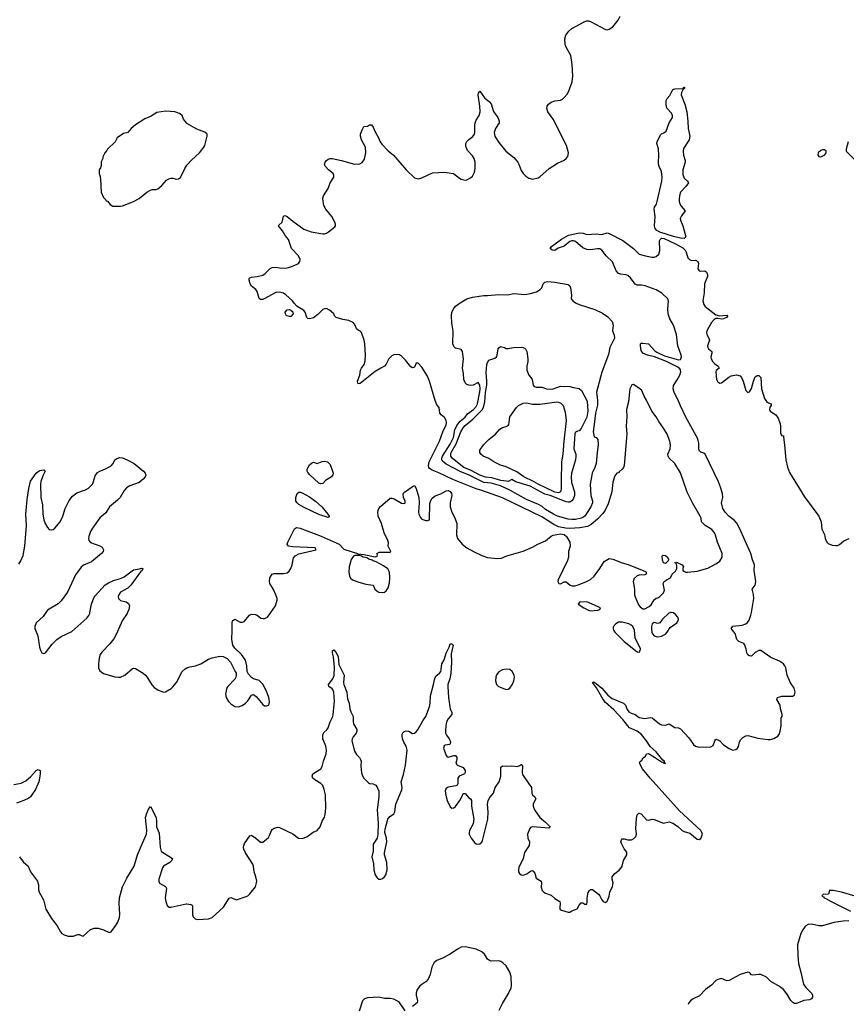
# Model space of a CAD drawing. Header units: inches. Extents: x 1678753 to 1858649, y 384643 to 522370.
# Tile 10 of 91: x 1748214 to 1757042, y 425813 to 436334. Entities that reach past the tile are written whole.
import ezdxf

# ---------------------------------------------------------------- set-up
doc = ezdxf.new("R2010")
doc.units = ezdxf.units.IN
doc.header["$MEASUREMENT"] = 0
for name, color, linetype in [('B7442', 7, 'Continuous'), ('B7443', 7, 'Continuous'), ('B7452', 7, 'Continuous'), ('B7453', 7, 'Continuous')]:
    doc.layers.add(name, color=color, linetype=linetype)

msp = doc.modelspace()

# ---------------------------------------------------------------- linework, layer by layer
at = {"layer": 'B7442', "color": 6}
for points, elevation in [([(1748492, 430000), (1748463, 429957), (1748390, 429890), (1748376, 429850), (1748377, 429830), (1748408, 429750), (1748425, 429630), (1748436, 429596), (1748450, 429570), (1748470, 429560), (1748490, 429567), (1748560, 429660), (1748610, 429710), (1748657, 429742), (1748770, 429797), (1748930, 429940), (1748952, 429968), (1748962, 429990), (1748964, 430000)], 300), ([(1749366, 430000), (1749361, 429990), (1749309, 429911), (1749248, 429772), (1749220, 429720), (1749176, 429664), (1749090, 429576), (1749074, 429550), (1749061, 429510), (1749055, 429450), (1749057, 429410), (1749070, 429375), (1749110, 429349), (1749230, 429313), (1749270, 429307), (1749290, 429310), (1749336, 429330), (1749420, 429400), (1749430, 429404), (1749450, 429400), (1749531, 429351), (1749556, 429330), (1749580, 429300), (1749625, 429225), (1749650, 429199), (1749690, 429174), (1749750, 429150), (1749770, 429153), (1749790, 429162), (1749830, 429187), (1749850, 429205), (1749890, 429252), (1749949, 429370), (1749981, 429399), (1750000, 429407)], 300), ([(1748150, 428161), (1748230, 428175), (1748280, 428200), (1748332, 428248), (1748390, 428310), (1748410, 428321), (1748431, 428311), (1748433, 428273), (1748418, 428190), (1748382, 428110), (1748344, 428050), (1748330, 428030), (1748310, 428016), (1748256, 427990), (1748179, 427961)], 200), ([(1748210, 427390), (1748250, 427334), (1748305, 427290), (1748330, 427230), (1748402, 427130), (1748416, 427090), (1748415, 427035), (1748421, 427010), (1748469, 426929), (1748491, 426830), (1748554, 426730), (1748614, 426650), (1748650, 426588), (1748665, 426570), (1748690, 426554), (1748730, 426543), (1748790, 426542), (1748830, 426560), (1748850, 426558), (1748870, 426547), (1748890, 426542), (1748969, 426611), (1749010, 426627), (1749050, 426626), (1749110, 426609), (1749170, 426582), (1749190, 426588), (1749230, 426640), (1749261, 426690), (1749279, 426741), (1749283, 426777), (1749277, 426890), (1749280, 426950), (1749313, 427067), (1749358, 427162), (1749435, 427290), (1749472, 427410), (1749524, 427536), (1749569, 427630), (1749573, 427673), (1749559, 427810), (1749570, 427854), (1749590, 427900), (1749610, 427928), (1749630, 427895), (1749670, 427807), (1749675, 427770), (1749675, 427710), (1749702, 427642), (1749714, 427494), (1749726, 427450), (1749738, 427438), (1749846, 427370), (1749839, 427350), (1749818, 427330), (1749749, 427290), (1749739, 427270), (1749701, 427150), (1749700, 427130), (1749708, 427108), (1749770, 427073), (1749781, 427050), (1749767, 426950), (1749773, 426913), (1749789, 426869), (1749810, 426850), (1749830, 426851), (1749990, 426888), (1750000, 426887)], 200)]:
    msp.add_lwpolyline(points, dxfattribs=dict(at, elevation=elevation))
at = {"layer": 'B7443', "color": 6}
for points, elevation in [([(1750000, 435226), (1749994, 435230), (1749964, 435270), (1749949, 435309), (1749922, 435330), (1749870, 435350), (1749770, 435357), (1749678, 435342), (1749618, 435302), (1749550, 435273), (1749451, 435209), (1749405, 435170), (1749370, 435129), (1749322, 435118), (1749254, 435070), (1749232, 435030), (1749152, 434950), (1749145, 434935), (1749122, 434910), (1749102, 434870), (1749102, 434850), (1749084, 434816), (1749084, 434776), (1749078, 434750), (1749062, 434730), (1749062, 434690), (1749071, 434670), (1749078, 434630), (1749082, 434490), (1749110, 434434), (1749134, 434410), (1749138, 434398), (1749150, 434394), (1749180, 434360), (1749210, 434342), (1749290, 434341), (1749310, 434346), (1749430, 434391), (1749490, 434422), (1749570, 434490), (1749610, 434512), (1749630, 434518), (1749670, 434518), (1749690, 434526), (1749730, 434562), (1749781, 434619), (1749805, 434635), (1749830, 434642), (1749850, 434641), (1749890, 434629), (1749910, 434632), (1749930, 434647), (1749976, 434744), (1750000, 434779)], 400), ([(1748203, 430517), (1748227, 430550), (1748250, 430610), (1748267, 430710), (1748288, 430930), (1748280, 431050), (1748293, 431207), (1748310, 431324), (1748330, 431404), (1748390, 431489), (1748410, 431507), (1748430, 431517), (1748470, 431523), (1748485, 431510), (1748459, 431461), (1748440, 431400), (1748436, 431370), (1748440, 431230), (1748458, 431150), (1748460, 431050), (1748472, 430990), (1748487, 430950), (1748510, 430909), (1748530, 430888), (1748550, 430882), (1748570, 430886), (1748590, 430900), (1748646, 430970), (1748674, 431030), (1748699, 431110), (1748743, 431197), (1748776, 431244), (1748823, 431277), (1748918, 431310), (1748950, 431327), (1748990, 431371), (1749000, 431390), (1749021, 431459), (1749045, 431495), (1749069, 431511), (1749130, 431535), (1749192, 431568), (1749211, 431590), (1749230, 431630), (1749250, 431645), (1749284, 431656), (1749310, 431652), (1749370, 431626), (1749435, 431590), (1749537, 431510), (1749555, 431490), (1749562, 431470), (1749555, 431450), (1749534, 431426), (1749490, 431388), (1749390, 431354), (1749354, 431330), (1749330, 431303), (1749287, 431230), (1749259, 431201), (1749173, 431130), (1749135, 431065), (1749070, 431011), (1748990, 430902), (1748970, 430864), (1748951, 430811), (1748948, 430790), (1748951, 430770), (1748970, 430748), (1749071, 430711), (1749096, 430696), (1749109, 430670), (1749105, 430650), (1749088, 430630), (1748979, 430541), (1748896, 430504), (1748870, 430485), (1748810, 430401), (1748723, 430217), (1748657, 430123), (1748626, 430094), (1748510, 430025), (1748492, 430000)], 300), ([(1748964, 430000), (1748980, 430090), (1749004, 430156), (1749021, 430179), (1749126, 430294), (1749162, 430318), (1749217, 430343), (1749290, 430364), (1749330, 430381), (1749430, 430455), (1749494, 430466), (1749515, 430475), (1749530, 430470), (1749521, 430450), (1749505, 430435), (1749401, 430290), (1749370, 430260), (1749290, 430217), (1749272, 430190), (1749267, 430170), (1749269, 430150), (1749278, 430138), (1749290, 430129), (1749350, 430115), (1749376, 430096), (1749385, 430070), (1749380, 430030), (1749366, 430000)], 300)]:
    msp.add_lwpolyline(points, dxfattribs=dict(at, elevation=elevation))
at = {"layer": 'B7452', "color": 6}
for points, elevation in [([(1750000, 426887), (1750041, 426881), (1750054, 426874), (1750061, 426861), (1750061, 426770), (1750068, 426748), (1750086, 426726), (1750118, 426718), (1750230, 426726), (1750270, 426742), (1750390, 426850), (1750450, 426947), (1750470, 426956), (1750530, 426931), (1750634, 426966), (1750650, 426974), (1750670, 426994), (1750731, 427069), (1750744, 427110), (1750745, 427130), (1750736, 427176), (1750717, 427230), (1750711, 427290), (1750702, 427310), (1750627, 427430), (1750607, 427470), (1750604, 427490), (1750606, 427510), (1750616, 427530), (1750670, 427614), (1750690, 427621), (1750737, 427590), (1750787, 427547), (1750810, 427545), (1750870, 427595), (1750883, 427617), (1750902, 427670), (1750910, 427680), (1750930, 427694), (1750970, 427706), (1750990, 427703), (1751130, 427636), (1751190, 427590), (1751230, 427585), (1751279, 427601), (1751349, 427651), (1751390, 427672), (1751410, 427690), (1751423, 427710), (1751446, 427770), (1751470, 427812), (1751478, 427842), (1751483, 427910), (1751479, 428050), (1751467, 428110), (1751451, 428150), (1751430, 428172), (1751367, 428210), (1751346, 428230), (1751337, 428250), (1751345, 428275), (1751419, 428321), (1751430, 428330), (1751445, 428355), (1751457, 428410), (1751488, 428490), (1751492, 428530), (1751485, 428570), (1751452, 428650), (1751453, 428690), (1751463, 428717), (1751494, 428746), (1751510, 428768), (1751528, 428832), (1751558, 428890), (1751563, 428910), (1751576, 429050), (1751568, 429150), (1751561, 429170), (1751550, 429184), (1751514, 429210), (1751511, 429230), (1751559, 429290), (1751572, 429328), (1751575, 429415), (1751565, 429525), (1751553, 429570), (1751556, 429590), (1751570, 429599), (1751590, 429577), (1751615, 429530), (1751624, 429444), (1751678, 429330), (1751673, 429253), (1751676, 429230), (1751706, 429150), (1751716, 429076), (1751734, 429030), (1751739, 428970), (1751750, 428938), (1751775, 428890), (1751776, 428830), (1751780, 428810), (1751815, 428750), (1751816, 428730), (1751806, 428710), (1751774, 428670), (1751765, 428650), (1751762, 428630), (1751790, 428517), (1751810, 428483), (1751842, 428450), (1751854, 428430), (1751860, 428410), (1751857, 428363), (1751866, 428286), (1751875, 428255), (1751889, 428230), (1751938, 428178), (1751950, 428171), (1751990, 428170), (1752016, 428156), (1752033, 428133), (1752049, 428090), (1752051, 428031), (1752032, 427892), (1752042, 427750), (1752040, 427630), (1752030, 427590), (1751990, 427525), (1751988, 427450), (1751974, 427390), (1751994, 427314), (1751996, 427250), (1752010, 427195), (1752030, 427164), (1752050, 427152), (1752070, 427151), (1752090, 427158), (1752110, 427176), (1752123, 427197), (1752140, 427250), (1752134, 427330), (1752111, 427411), (1752109, 427430), (1752134, 427550), (1752130, 427590), (1752114, 427650), (1752116, 427684), (1752147, 427793), (1752164, 427816), (1752211, 427849), (1752220, 427870), (1752230, 427950), (1752295, 428105), (1752297, 428130), (1752289, 428190), (1752314, 428270), (1752334, 428370), (1752351, 428530), (1752340, 428570), (1752315, 428615), (1752301, 428650), (1752297, 428683), (1752300, 428700), (1752306, 428714), (1752317, 428723), (1752330, 428732), (1752350, 428737), (1752370, 428731), (1752410, 428708), (1752431, 428710), (1752450, 428724), (1752470, 428753), (1752518, 428842), (1752553, 428890), (1752592, 428990), (1752599, 429030), (1752603, 429110), (1752635, 429230), (1752646, 429294), (1752660, 429320), (1752698, 429350), (1752711, 429369), (1752717, 429390), (1752722, 429450), (1752746, 429494), (1752770, 429565), (1752802, 429630), (1752810, 429664), (1752830, 429664), (1752844, 429650), (1752822, 429558), (1752825, 429470), (1752817, 429350), (1752809, 429290), (1752785, 429230), (1752785, 429210), (1752793, 429090), (1752807, 428990), (1752811, 428970), (1752829, 428930), (1752829, 428911), (1752790, 428863), (1752773, 428830), (1752765, 428790), (1752762, 428730), (1752763, 428710), (1752771, 428690), (1752801, 428650), (1752811, 428630), (1752814, 428610), (1752808, 428590), (1752759, 428581), (1752746, 428574), (1752741, 428550), (1752770, 428471), (1752779, 428459), (1752790, 428455), (1752850, 428470), (1752870, 428470), (1752884, 428450), (1752884, 428430), (1752873, 428390), (1752878, 428378), (1752888, 428368), (1752950, 428345), (1752970, 428310), (1752973, 428290), (1752964, 428276), (1752909, 428250), (1752895, 428230), (1752894, 428170), (1752885, 428155), (1752872, 428148), (1752790, 428132), (1752770, 428120), (1752763, 428110), (1752758, 428090), (1752767, 428030), (1752779, 427990), (1752810, 427923), (1752830, 427909), (1752850, 427913), (1752870, 427927), (1752915, 427990), (1752937, 428030), (1752950, 428067), (1752970, 428066), (1753010, 428021), (1753029, 428009), (1753040, 427990), (1753041, 427930), (1753065, 427790), (1753057, 427743), (1753017, 427670), (1753013, 427650), (1753015, 427630), (1753035, 427590), (1753070, 427541), (1753090, 427527), (1753110, 427524), (1753130, 427528), (1753150, 427545), (1753157, 427563), (1753214, 427790), (1753217, 427870), (1753211, 427950), (1753216, 427990), (1753236, 428024), (1753275, 428070), (1753292, 428130), (1753335, 428190), (1753351, 428250), (1753352, 428348), (1753370, 428363), (1753410, 428358), (1753470, 428363), (1753530, 428354), (1753556, 428364), (1753570, 428377), (1753576, 428376), (1753583, 428363), (1753581, 428290), (1753584, 428270), (1753650, 428168), (1753680, 428130), (1753684, 428064), (1753691, 428050), (1753714, 428030), (1753728, 428010), (1753704, 427970), (1753699, 427950), (1753699, 427930), (1753712, 427890), (1753768, 427810), (1753830, 427759), (1753878, 427710), (1753877, 427703), (1753866, 427694), (1753690, 427710), (1753670, 427702), (1753661, 427690), (1753638, 427630), (1753642, 427590), (1753657, 427550), (1753655, 427510), (1753605, 427435), (1753591, 427370), (1753545, 427275), (1753540, 427250), (1753543, 427230), (1753552, 427212), (1753570, 427197), (1753592, 427192), (1753630, 427206), (1753670, 427237), (1753690, 427242), (1753697, 427237), (1753714, 427214), (1753730, 427160), (1753782, 427130), (1753788, 427110), (1753784, 427064), (1753794, 427030), (1753812, 427012), (1753830, 427000), (1753890, 426978), (1753930, 426943), (1753981, 426910), (1753987, 426890), (1753981, 426850), (1753984, 426830), (1753999, 426819), (1754070, 426796), (1754090, 426797), (1754110, 426813), (1754167, 426833), (1754190, 426874), (1754210, 426897), (1754230, 426896), (1754250, 426885), (1754270, 426885), (1754276, 426904), (1754274, 426950), (1754287, 427007), (1754298, 427030), (1754310, 427041), (1754330, 427039), (1754396, 426990), (1754410, 426974), (1754430, 426930), (1754445, 426910), (1754470, 426900), (1754490, 426917), (1754497, 426930), (1754510, 426968), (1754516, 427010), (1754547, 427073), (1754551, 427110), (1754542, 427150), (1754543, 427177), (1754570, 427212), (1754615, 427245), (1754639, 427270), (1754649, 427290), (1754663, 427350), (1754700, 427410), (1754698, 427438), (1754670, 427473), (1754643, 427530), (1754636, 427550), (1754641, 427570), (1754650, 427580), (1754670, 427582), (1754710, 427569), (1754748, 427572), (1754774, 427586), (1754793, 427607), (1754801, 427630), (1754796, 427690), (1754802, 427798), (1754810, 427838), (1754826, 427854), (1754850, 427848), (1754910, 427786), (1754930, 427781), (1754970, 427792), (1754990, 427789), (1755090, 427747), (1755150, 427762), (1755190, 427750), (1755238, 427718), (1755290, 427670), (1755310, 427659), (1755370, 427643), (1755450, 427578), (1755470, 427573), (1755490, 427586), (1755506, 427630), (1755501, 427650), (1755490, 427670), (1755260, 427880), (1754949, 428230), (1754867, 428330), (1754835, 428390), (1754837, 428403), (1754857, 428423), (1754872, 428448), (1754896, 428464), (1754910, 428490), (1754930, 428492), (1754995, 428455), (1755070, 428405), (1755082, 428402), (1755090, 428391), (1755098, 428398), (1755092, 428390), (1755113, 428387), (1755100, 428400), (1755099, 428410), (1755083, 428423), (1755012, 428512), (1754947, 428567), (1754910, 428630), (1754855, 428695), (1754810, 428730), (1754728, 428768), (1754708, 428788), (1754656, 428856), (1754559, 428959), (1754470, 429038), (1754446, 429070), (1754374, 429194), (1754333, 429250), (1754342, 429258), (1754350, 429257), (1754370, 429242), (1754430, 429190), (1754497, 429117), (1754542, 429082), (1754662, 429030), (1754683, 429010), (1754702, 428962), (1754719, 428939), (1754744, 428924), (1754789, 428909), (1754830, 428876), (1754890, 428868), (1754950, 428877), (1754970, 428875), (1755049, 428809), (1755070, 428800), (1755110, 428797), (1755150, 428809), (1755210, 428770), (1755250, 428767), (1755270, 428756), (1755360, 428660), (1755409, 428590), (1755433, 428570), (1755470, 428559), (1755597, 428563), (1755620, 428580), (1755638, 428630), (1755650, 428645), (1755670, 428640), (1755690, 428627), (1755730, 428587), (1755790, 428545), (1755830, 428530), (1755863, 428537), (1755882, 428550), (1755891, 428569), (1755903, 428617), (1755916, 428644), (1755937, 428663), (1755970, 428681), (1755990, 428685), (1756096, 428656), (1756203, 428643), (1756230, 428644), (1756270, 428654), (1756310, 428678), (1756324, 428696), (1756335, 428730), (1756347, 428790), (1756346, 428874), (1756356, 428890), (1756359, 428910), (1756340, 428970), (1756335, 429010), (1756300, 429070), (1756309, 429090), (1756353, 429107), (1756470, 429105), (1756490, 429119), (1756498, 429150), (1756487, 429190), (1756448, 429248), (1756410, 429330), (1756396, 429410), (1756386, 429430), (1756370, 429450), (1756330, 429479), (1756238, 429518), (1756130, 429594), (1756110, 429593), (1756070, 429571), (1756030, 429533), (1756010, 429535), (1755990, 429547), (1755979, 429570), (1755972, 429610), (1755956, 429656), (1755948, 429668), (1755895, 429690), (1755875, 429710), (1755855, 429775), (1755812, 429830), (1755830, 429852), (1755930, 429863), (1755970, 429877), (1755988, 429892), (1756004, 429916), (1756024, 429970), (1756029, 430000)], 200), ([(1750000, 429407), (1750030, 429419), (1750090, 429429), (1750150, 429450), (1750230, 429500), (1750270, 429517), (1750350, 429534), (1750388, 429528), (1750428, 429508), (1750464, 429470), (1750516, 429370), (1750524, 429350), (1750525, 429330), (1750523, 429310), (1750513, 429287), (1750436, 429210), (1750427, 429193), (1750412, 429130), (1750419, 429090), (1750443, 429050), (1750470, 429023), (1750510, 428996), (1750550, 428990), (1750590, 429007), (1750627, 429030), (1750650, 429055), (1750690, 429116), (1750710, 429124), (1750741, 429101), (1750810, 429017), (1750830, 429002), (1750850, 429001), (1750870, 429011), (1750877, 429023), (1750883, 429050), (1750875, 429090), (1750850, 429158), (1750810, 429233), (1750773, 429273), (1750710, 429292), (1750690, 429305), (1750659, 429339), (1750644, 429370), (1750638, 429430), (1750625, 429490), (1750583, 429550), (1750510, 429618), (1750490, 429650), (1750478, 429710), (1750484, 429810), (1750483, 429890), (1750488, 429910), (1750510, 429927), (1750570, 429898), (1750590, 429895), (1750610, 429905), (1750668, 429970), (1750690, 429981), (1750730, 429979), (1750750, 429970), (1750790, 429940), (1750810, 429934), (1750830, 429935), (1750859, 429950), (1750895, 430000)], 300), ([(1755168, 430000), (1755148, 429992), (1755080, 429930), (1755050, 429889), (1755030, 429882), (1754990, 429891), (1754970, 429878), (1754962, 429850), (1754963, 429830), (1754967, 429790), (1754974, 429770), (1754989, 429750), (1755010, 429744), (1755030, 429741), (1755070, 429747), (1755110, 429769), (1755130, 429790), (1755161, 429839), (1755232, 429888), (1755246, 429910), (1755249, 429930), (1755243, 429950), (1755219, 429979), (1755196, 429996), (1755174, 430000)], 300), ([(1757138, 426970), (1756992, 427010), (1756902, 427030), (1756862, 427030), (1756851, 426990), (1756794, 426986), (1756783, 426977), (1756781, 426970), (1756800, 426960), (1756807, 426950), (1756824, 426944), (1756881, 426910), (1757089, 426810)], 200), ([(1757070, 426704), (1757010, 426703), (1756910, 426688), (1756790, 426651), (1756750, 426653), (1756670, 426669), (1756634, 426666), (1756610, 426653), (1756599, 426641), (1756577, 426610), (1756556, 426570), (1756523, 426450), (1756524, 426330), (1756532, 426250), (1756558, 426158), (1756584, 426030), (1756610, 425992), (1756675, 425930), (1756683, 425910), (1756680, 425890), (1756670, 425870), (1756650, 425862), (1756590, 425854), (1756510, 425821), (1756490, 425822), (1756470, 425833), (1756450, 425854), (1756406, 425926), (1756370, 425972), (1756330, 426002), (1756238, 426058), (1756190, 426102), (1756129, 426130), (1756110, 426132), (1756043, 426123), (1756029, 426129), (1756010, 426153), (1755990, 426157), (1755910, 426132), (1755790, 426068), (1755765, 426065), (1755710, 426089), (1755670, 426079), (1755650, 426067), (1755601, 426019), (1755538, 425970), (1755475, 425905), (1755408, 425870), (1755380, 425850), (1755362, 425830), (1755353, 425810)], 200), ([(1753335, 425750), (1753370, 425823), (1753436, 425930), (1753464, 425990), (1753467, 426010), (1753463, 426110), (1753450, 426156), (1753410, 426223), (1753375, 426255), (1753351, 426270), (1753330, 426277), (1753250, 426275), (1753230, 426280), (1753210, 426296), (1753178, 426350), (1753150, 426373), (1753090, 426401), (1752970, 426429), (1752930, 426423), (1752890, 426404), (1752812, 426348), (1752730, 426305), (1752670, 426283), (1752641, 426259), (1752614, 426210), (1752597, 426130), (1752578, 426082), (1752550, 426052), (1752489, 426010), (1752457, 425963), (1752448, 425932), (1752447, 425910), (1752462, 425850), (1752459, 425830), (1752410, 425791)], 200), ([(1752330, 425742), (1752271, 425831), (1752250, 425848), (1752210, 425867), (1752170, 425876), (1752110, 425877), (1752050, 425891), (1751930, 425882), (1751895, 425870), (1751875, 425850), (1751840, 425740)], 200)]:
    msp.add_lwpolyline(points, dxfattribs=dict(at, elevation=elevation))
at = {"layer": 'B7452', "color": 6, "elevation": 300}
for points in [[(1754610, 429895), (1754580, 429880), (1754552, 429848), (1754551, 429830), (1754557, 429810), (1754570, 429790), (1754670, 429688), (1754790, 429592), (1754810, 429579), (1754830, 429576), (1754842, 429590), (1754843, 429610), (1754837, 429630), (1754793, 429710), (1754787, 429730), (1754782, 429810), (1754762, 429850), (1754745, 429865), (1754719, 429879), (1754650, 429895)], [(1753410, 429395), (1753370, 429386), (1753330, 429364), (1753307, 429333), (1753298, 429310), (1753296, 429270), (1753306, 429230), (1753328, 429208), (1753410, 429176), (1753430, 429179), (1753450, 429191), (1753474, 429226), (1753492, 429270), (1753498, 429310), (1753495, 429330), (1753475, 429370), (1753450, 429390)]]:
    msp.add_lwpolyline(points, close=True, dxfattribs=at)
at = {"layer": 'B7453', "color": 6}
for points, elevation in [([(1750895, 430000), (1750945, 430070), (1750964, 430130), (1750963, 430150), (1750951, 430190), (1750925, 430245), (1750886, 430310), (1750880, 430330), (1750886, 430370), (1750902, 430398), (1750911, 430409), (1750930, 430418), (1751030, 430416), (1751070, 430425), (1751090, 430442), (1751110, 430471), (1751123, 430510), (1751138, 430582), (1751155, 430605), (1751195, 430625), (1751381, 430670), (1751368, 430690), (1751130, 430701), (1751085, 430710), (1751071, 430730), (1751077, 430750), (1751150, 430895), (1751170, 430908), (1751210, 430901), (1751435, 430815), (1751626, 430730), (1751677, 430677), (1751822, 430630), (1751825, 430625), (1751890, 430619), (1752010, 430596), (1752030, 430602), (1752034, 430614), (1752029, 430631), (1752054, 430646), (1752170, 430643), (1752177, 430650), (1752149, 430710), (1752151, 430749), (1752147, 430770), (1752107, 430850), (1752079, 430950), (1752044, 431030), (1752038, 431070), (1752041, 431090), (1752050, 431110), (1752069, 431131), (1752170, 431222), (1752190, 431222), (1752214, 431214), (1752291, 431169), (1752316, 431164), (1752330, 431168), (1752331, 431189), (1752314, 431230), (1752310, 431270), (1752326, 431290), (1752355, 431305), (1752410, 431347), (1752430, 431357), (1752450, 431326), (1752478, 431230), (1752482, 431170), (1752474, 431070), (1752477, 431050), (1752494, 431014), (1752510, 430998), (1752550, 430981), (1752570, 430981), (1752591, 430989), (1752595, 431165), (1752604, 431196), (1752620, 431220), (1752650, 431245), (1752713, 431267), (1752770, 431301), (1752790, 431302), (1752811, 431291), (1752824, 431270), (1752829, 431250), (1752812, 431170), (1752811, 431130), (1752828, 431070), (1752862, 431010), (1752884, 430950), (1752880, 430830), (1752890, 430790), (1752939, 430730), (1752991, 430690), (1753059, 430650), (1753150, 430607), (1753211, 430589), (1753317, 430577), (1753359, 430581), (1753416, 430604), (1753590, 430655), (1753690, 430697), (1753749, 430731), (1753830, 430765), (1753890, 430815), (1753910, 430825), (1753990, 430841), (1754030, 430832), (1754055, 430810), (1754088, 430750), (1754093, 430710), (1754077, 430650), (1754074, 430590), (1754065, 430555), (1753964, 430350), (1753963, 430330), (1753971, 430311), (1753990, 430307), (1754030, 430327), (1754050, 430326), (1754092, 430290), (1754110, 430284), (1754145, 430285), (1754190, 430298), (1754269, 430330), (1754310, 430352), (1754350, 430387), (1754410, 430470), (1754456, 430544), (1754510, 430575), (1754550, 430569), (1754650, 430531), (1754714, 430514), (1754897, 430437), (1754906, 430430), (1754904, 430410), (1754890, 430403), (1754830, 430400), (1754808, 430392), (1754778, 430363), (1754767, 430330), (1754782, 430250), (1754781, 430190), (1754786, 430166), (1754823, 430083), (1754841, 430061), (1754870, 430040), (1754890, 430038), (1754937, 430063), (1754958, 430082), (1754990, 430135), (1755010, 430153), (1755030, 430158), (1755050, 430171), (1755089, 430210), (1755100, 430240), (1755088, 430308), (1755098, 430330), (1755128, 430352), (1755164, 430370), (1755183, 430410), (1755218, 430442), (1755232, 430470), (1755234, 430494), (1755225, 430525), (1755210, 430531), (1755230, 430538), (1755288, 430508), (1755303, 430490), (1755296, 430470), (1755296, 430450), (1755316, 430436), (1755330, 430430), (1755350, 430430), (1755450, 430442), (1755565, 430475), (1755657, 430523), (1755693, 430547), (1755717, 430590), (1755717, 430630), (1755666, 430750), (1755646, 430826), (1755635, 430850), (1755607, 430887), (1755536, 430930), (1755496, 430970), (1755491, 431009), (1755483, 431030), (1755399, 431170), (1755344, 431284), (1755272, 431492), (1755212, 431592), (1755152, 431650), (1755140, 431670), (1755137, 431690), (1755160, 431750), (1755166, 431790), (1755158, 431830), (1755130, 431904), (1755090, 431970), (1755039, 432039), (1755012, 432090), (1754967, 432150), (1754910, 432267), (1754882, 432310), (1754857, 432370), (1754836, 432390), (1754770, 432434), (1754750, 432431), (1754732, 432388), (1754716, 432250), (1754694, 432170), (1754697, 432090), (1754692, 431992), (1754698, 431910), (1754669, 431570), (1754663, 431550), (1754650, 431530), (1754616, 431504), (1754610, 431492), (1754590, 431489), (1754570, 431460), (1754550, 431392), (1754537, 431290), (1754498, 431162), (1754466, 431094), (1754443, 431057), (1754384, 430996), (1754319, 430941), (1754280, 430920), (1754196, 430904), (1754090, 430898), (1754042, 430902), (1753970, 430916), (1753919, 430939), (1753790, 431023), (1753370, 431224), (1753150, 431303), (1753090, 431320), (1752840, 431420), (1752690, 431491), (1752619, 431519), (1752590, 431539), (1752583, 431550), (1752579, 431570), (1752586, 431610), (1752699, 431830), (1752733, 431930), (1752770, 432004), (1752773, 432030), (1752769, 432050), (1752750, 432082), (1752716, 432110), (1752701, 432130), (1752693, 432190), (1752670, 432218), (1752650, 432265), (1752592, 432470), (1752570, 432524), (1752510, 432620), (1752470, 432663), (1752450, 432665), (1752430, 432621), (1752410, 432615), (1752390, 432626), (1752335, 432695), (1752290, 432738), (1752270, 432752), (1752250, 432756), (1752210, 432752), (1752190, 432742), (1752155, 432710), (1752128, 432652), (1752110, 432630), (1752070, 432611), (1752010, 432574), (1751850, 432447), (1751830, 432443), (1751824, 432450), (1751823, 432470), (1751846, 432534), (1751853, 432590), (1751863, 432610), (1751892, 432648), (1751903, 432690), (1751907, 432750), (1751901, 432870), (1751894, 432910), (1751864, 432990), (1751850, 433006), (1751830, 433015), (1751810, 433030), (1751797, 433070), (1751777, 433097), (1751730, 433121), (1751664, 433130), (1751593, 433150), (1751576, 433170), (1751569, 433190), (1751522, 433230), (1751490, 433246), (1751470, 433245), (1751450, 433236), (1751398, 433182), (1751351, 433149), (1751310, 433137), (1751290, 433142), (1751280, 433150), (1751261, 433210), (1751250, 433227), (1751174, 433274), (1751145, 433305), (1751129, 433330), (1751055, 433395), (1751030, 433410), (1750990, 433422), (1750950, 433417), (1750823, 433350), (1750810, 433345), (1750784, 433344), (1750770, 433354), (1750750, 433430), (1750734, 433450), (1750690, 433488), (1750676, 433510), (1750666, 433550), (1750666, 433570), (1750670, 433576), (1750690, 433584), (1750750, 433589), (1750810, 433604), (1750837, 433623), (1750890, 433674), (1750910, 433686), (1750950, 433690), (1751010, 433679), (1751070, 433684), (1751110, 433694), (1751177, 433723), (1751190, 433730), (1751206, 433750), (1751208, 433770), (1751191, 433810), (1751117, 433890), (1751085, 433985), (1751050, 434028), (1751019, 434079), (1750977, 434130), (1750981, 434139), (1751018, 434170), (1751030, 434235), (1751050, 434240), (1751070, 434230), (1751130, 434180), (1751250, 434094), (1751327, 434067), (1751450, 434046), (1751470, 434047), (1751490, 434054), (1751512, 434068), (1751578, 434122), (1751585, 434130), (1751588, 434150), (1751581, 434170), (1751546, 434230), (1751484, 434310), (1751463, 434350), (1751454, 434390), (1751452, 434428), (1751460, 434450), (1751508, 434530), (1751530, 434591), (1751570, 434650), (1751570, 434670), (1751561, 434690), (1751512, 434730), (1751478, 434770), (1751470, 434790), (1751475, 434810), (1751490, 434830), (1751510, 434842), (1751530, 434850), (1751550, 434852), (1751650, 434830), (1751790, 434790), (1751846, 434794), (1751870, 434808), (1751895, 434845), (1751912, 434912), (1751906, 434970), (1751864, 435050), (1751853, 435090), (1751854, 435110), (1751870, 435156), (1751890, 435193), (1751930, 435196), (1751950, 435211), (1751970, 435210), (1751990, 435186), (1752003, 435150), (1752047, 435070), (1752064, 435030), (1752083, 435003), (1752150, 434932), (1752207, 434887), (1752340, 434730), (1752430, 434643), (1752472, 434632), (1752510, 434643), (1752624, 434696), (1752750, 434704), (1752848, 434690), (1752910, 434639), (1752930, 434629), (1752970, 434620), (1752990, 434623), (1753030, 434643), (1753050, 434663), (1753070, 434705), (1753078, 434742), (1753080, 434810), (1753068, 434850), (1753050, 434880), (1752995, 434935), (1752981, 434970), (1752978, 434990), (1752980, 435010), (1752990, 435031), (1753010, 435053), (1753055, 435085), (1753071, 435110), (1753075, 435130), (1753074, 435206), (1753078, 435230), (1753090, 435259), (1753121, 435310), (1753131, 435350), (1753130, 435410), (1753110, 435530), (1753113, 435550), (1753130, 435570), (1753179, 435499), (1753230, 435457), (1753250, 435433), (1753274, 435354), (1753319, 435290), (1753329, 435270), (1753334, 435250), (1753333, 435230), (1753295, 435170), (1753283, 435130), (1753289, 435090), (1753298, 435070), (1753330, 435023), (1753407, 434930), (1753490, 434861), (1753533, 434813), (1753546, 434790), (1753570, 434722), (1753590, 434690), (1753620, 434660), (1753650, 434642), (1753690, 434630), (1753750, 434643), (1753770, 434655), (1753870, 434742), (1753959, 434801), (1754029, 434831), (1754052, 434850), (1754067, 434873), (1754074, 434910), (1754055, 434990), (1753910, 435270), (1753853, 435350), (1753844, 435390), (1753849, 435410), (1753862, 435430), (1753890, 435454), (1753930, 435467), (1753990, 435474), (1754010, 435484), (1754030, 435504), (1754061, 435539), (1754076, 435564), (1754113, 435670), (1754121, 435730), (1754116, 435856), (1754102, 435950), (1754050, 436039), (1754039, 436070), (1754037, 436130), (1754047, 436170), (1754078, 436210), (1754110, 436239), (1754250, 436314), (1754270, 436321), (1754290, 436321), (1754310, 436313), (1754470, 436230), (1754490, 436227), (1754510, 436231), (1754550, 436258), (1754607, 436330), (1754627, 436370)], 300), ([(1750000, 434779), (1750000, 434780), (1750048, 434832), (1750133, 434910), (1750179, 434970), (1750190, 434990), (1750217, 435090), (1750216, 435110), (1750210, 435119), (1750190, 435133), (1750104, 435164), (1750000, 435226)], 400), ([(1757064, 435030), (1757040, 434950), (1757041, 434930), (1757125, 434845)], 300), ([(1756029, 430000), (1756055, 430150), (1756051, 430191), (1756037, 430250), (1756068, 430292), (1756076, 430330), (1756059, 430450), (1756061, 430510), (1756041, 430561), (1756023, 430630), (1755902, 430902), (1755874, 430954), (1755850, 430982), (1755787, 431030), (1755750, 431071), (1755723, 431110), (1755709, 431170), (1755723, 431230), (1755721, 431270), (1755700, 431340), (1755677, 431397), (1755535, 431690), (1755522, 431702), (1755490, 431714), (1755472, 431732), (1755466, 431750), (1755468, 431810), (1755455, 431855), (1755330, 432086), (1755270, 432208), (1755247, 432267), (1755203, 432350), (1755193, 432390), (1755196, 432424), (1755236, 432484), (1755263, 432537), (1755274, 432570), (1755272, 432592), (1755264, 432604), (1755242, 432622), (1755123, 432683), (1754993, 432733), (1754918, 432750), (1754870, 432769), (1754850, 432800), (1754844, 432850), (1754845, 432870), (1754850, 432876), (1754870, 432879), (1754930, 432871), (1754996, 432796), (1755020, 432780), (1755102, 432742), (1755250, 432700), (1755270, 432703), (1755276, 432710), (1755281, 432730), (1755280, 432750), (1755244, 432850), (1755228, 432970), (1755197, 433070), (1755158, 433138), (1755141, 433190), (1755137, 433243), (1755145, 433325), (1755138, 433350), (1755071, 433410), (1755010, 433446), (1754894, 433490), (1754856, 433496), (1754810, 433496), (1754788, 433508), (1754736, 433576), (1754710, 433599), (1754690, 433609), (1754630, 433613), (1754610, 433621), (1754584, 433650), (1754545, 433745), (1754479, 433810), (1754430, 433871), (1754410, 433884), (1754386, 433886), (1754310, 433874), (1754270, 433877), (1754230, 433896), (1754150, 433963), (1754130, 433971), (1754110, 433971), (1754090, 433963), (1754030, 433913), (1753966, 433894), (1753930, 433869), (1753901, 433870), (1753880, 433890), (1753895, 433910), (1754002, 433990), (1754077, 434030), (1754110, 434040), (1754190, 434055), (1754231, 434051), (1754270, 434040), (1754370, 434046), (1754430, 434040), (1754490, 434055), (1754510, 434050), (1754655, 433975), (1754769, 433889), (1754830, 433829), (1754899, 433810), (1754970, 433798), (1754990, 433796), (1755010, 433802), (1755040, 433830), (1755051, 433869), (1755048, 433972), (1755054, 433986), (1755070, 433998), (1755096, 433996), (1755219, 433939), (1755296, 433896), (1755323, 433870), (1755333, 433850), (1755350, 433790), (1755368, 433770), (1755390, 433762), (1755430, 433763), (1755457, 433750), (1755464, 433730), (1755458, 433670), (1755470, 433650), (1755490, 433646), (1755530, 433649), (1755550, 433637), (1755560, 433610), (1755559, 433590), (1755528, 433510), (1755526, 433414), (1755511, 433330), (1755519, 433290), (1755535, 433270), (1755650, 433179), (1755689, 433169), (1755770, 433177), (1755777, 433170), (1755762, 433150), (1755730, 433138), (1755710, 433134), (1755670, 433142), (1755650, 433140), (1755630, 433129), (1755601, 433099), (1755554, 433010), (1755551, 432990), (1755554, 432970), (1755575, 432930), (1755580, 432910), (1755561, 432850), (1755562, 432830), (1755570, 432818), (1755608, 432788), (1755608, 432770), (1755597, 432730), (1755598, 432710), (1755617, 432677), (1755637, 432657), (1755674, 432630), (1755686, 432610), (1755654, 432586), (1755648, 432572), (1755657, 432490), (1755670, 432464), (1755690, 432450), (1755710, 432455), (1755787, 432513), (1755813, 432527), (1755870, 432538), (1755910, 432530), (1755924, 432510), (1755940, 432470), (1755970, 432373), (1755990, 432349), (1756010, 432357), (1756030, 432392), (1756051, 432470), (1756070, 432517), (1756090, 432533), (1756110, 432531), (1756129, 432510), (1756136, 432390), (1756170, 432287), (1756190, 432255), (1756210, 432241), (1756239, 432230), (1756240, 432210), (1756227, 432193), (1756221, 432170), (1756228, 432150), (1756291, 432111), (1756315, 432075), (1756336, 432016), (1756341, 431990), (1756341, 431921), (1756350, 431891), (1756370, 431886), (1756372, 431872), (1756384, 431790), (1756395, 431630), (1756414, 431554), (1756435, 431495), (1756596, 431236), (1756749, 431029), (1756773, 430970), (1756781, 430890), (1756810, 430833), (1756816, 430790), (1756834, 430750), (1756850, 430737), (1756890, 430720), (1756930, 430714), (1756950, 430717), (1756970, 430727), (1757015, 430765), (1757073, 430790)], 200), ([(1755174, 430000), (1755170, 430001), (1755168, 430000)], 300)]:
    msp.add_lwpolyline(points, dxfattribs=dict(at, elevation=elevation))
for points, elevation in [([(1755310, 433997), (1755270, 433999), (1755197, 434017), (1755050, 434062), (1755020, 434080), (1755002, 434102), (1754995, 434130), (1755002, 434230), (1754990, 434310), (1754993, 434330), (1755016, 434364), (1755024, 434390), (1755073, 434607), (1755077, 434650), (1755069, 434710), (1755044, 434764), (1755038, 434790), (1755036, 434810), (1755041, 434881), (1755035, 434955), (1755020, 435010), (1755021, 435030), (1755058, 435102), (1755067, 435113), (1755095, 435125), (1755117, 435143), (1755149, 435230), (1755186, 435290), (1755186, 435310), (1755175, 435335), (1755125, 435390), (1755117, 435423), (1755120, 435470), (1755128, 435490), (1755158, 435522), (1755190, 435587), (1755210, 435596), (1755300, 435600), (1755302, 435610), (1755314, 435614), (1755317, 435610), (1755310, 435599), (1755301, 435599), (1755303, 435590), (1755295, 435585), (1755283, 435557), (1755280, 435530), (1755318, 435430), (1755340, 435350), (1755351, 435250), (1755353, 435170), (1755370, 435090), (1755363, 435050), (1755304, 434956), (1755299, 434930), (1755305, 434885), (1755321, 434830), (1755321, 434810), (1755297, 434730), (1755298, 434678), (1755310, 434642), (1755347, 434610), (1755357, 434590), (1755328, 434550), (1755273, 434490), (1755261, 434450), (1755257, 434417), (1755258, 434390), (1755265, 434365), (1755280, 434340), (1755323, 434290), (1755281, 434239), (1755269, 434210), (1755272, 434190), (1755298, 434130), (1755328, 434012)], 200), ([(1756810, 434944), (1756790, 434942), (1756770, 434936), (1756741, 434910), (1756737, 434890), (1756750, 434871), (1756770, 434868), (1756812, 434890), (1756827, 434910), (1756829, 434930)], 300), ([(1754110, 430992), (1754070, 430998), (1753959, 431030), (1753914, 431050), (1753830, 431101), (1753793, 431133), (1753755, 431155), (1753628, 431208), (1753450, 431307), (1753350, 431352), (1753250, 431380), (1753170, 431390), (1753008, 431470), (1752924, 431504), (1752770, 431586), (1752730, 431616), (1752724, 431630), (1752724, 431650), (1752731, 431670), (1752810, 431798), (1752847, 431870), (1752862, 431950), (1752883, 431997), (1752917, 432043), (1752970, 432088), (1752998, 432122), (1753060, 432170), (1753090, 432199), (1753105, 432230), (1753130, 432356), (1753133, 432390), (1753130, 432428), (1753110, 432458), (1753058, 432430), (1753030, 432426), (1753010, 432427), (1752990, 432435), (1752970, 432453), (1752956, 432490), (1752955, 432555), (1752943, 432610), (1752954, 432710), (1752942, 432790), (1752929, 432809), (1752870, 432825), (1752850, 432842), (1752839, 432870), (1752845, 433005), (1752829, 433090), (1752825, 433170), (1752830, 433210), (1752850, 433249), (1752870, 433271), (1752918, 433310), (1752990, 433352), (1753050, 433370), (1753170, 433386), (1753210, 433385), (1753330, 433396), (1753425, 433395), (1753490, 433408), (1753610, 433398), (1753670, 433407), (1753733, 433427), (1753774, 433450), (1753791, 433470), (1753805, 433510), (1753821, 433530), (1753850, 433536), (1753930, 433529), (1754070, 433504), (1754088, 433490), (1754095, 433470), (1754109, 433391), (1754104, 433350), (1754121, 433330), (1754149, 433310), (1754190, 433290), (1754356, 433236), (1754437, 433197), (1754497, 433157), (1754542, 433110), (1754553, 433070), (1754547, 433010), (1754564, 432964), (1754565, 432930), (1754516, 432830), (1754504, 432756), (1754430, 432567), (1754374, 432354), (1754384, 432264), (1754384, 432216), (1754363, 432130), (1754351, 432009), (1754338, 431930), (1754350, 431876), (1754370, 431871), (1754389, 431849), (1754392, 431792), (1754380, 431710), (1754372, 431590), (1754358, 431550), (1754327, 431490), (1754308, 431370), (1754315, 431250), (1754331, 431190), (1754332, 431170), (1754315, 431130), (1754250, 431030), (1754230, 431015), (1754210, 431007), (1754150, 430994)], 200), ([(1751090, 433161), (1751065, 433170), (1751054, 433190), (1751050, 433210), (1751070, 433234), (1751097, 433237), (1751111, 433231), (1751130, 433211), (1751133, 433190), (1751110, 433164)], 300), ([(1753430, 432820), (1753488, 432832), (1753570, 432836), (1753592, 432832), (1753617, 432817), (1753630, 432790), (1753641, 432710), (1753640, 432680), (1753629, 432630), (1753632, 432590), (1753650, 432535), (1753672, 432512), (1753687, 432490), (1753697, 432430), (1753710, 432413), (1753730, 432408), (1753790, 432408), (1753840, 432390), (1753870, 432385), (1753910, 432388), (1753990, 432417), (1754090, 432416), (1754130, 432403), (1754190, 432392), (1754213, 432373), (1754276, 432256), (1754283, 432150), (1754270, 432086), (1754210, 431965), (1754190, 431941), (1754170, 431937), (1754150, 431925), (1754144, 431910), (1754134, 431750), (1754152, 431692), (1754155, 431665), (1754149, 431631), (1754109, 431490), (1754104, 431450), (1754107, 431390), (1754138, 431290), (1754139, 431250), (1754125, 431210), (1754110, 431193), (1754090, 431179), (1754070, 431177), (1754050, 431183), (1753881, 431250), (1753824, 431264), (1753666, 431350), (1753514, 431394), (1753470, 431422), (1753430, 431401), (1753410, 431402), (1753353, 431410), (1753257, 431437), (1753190, 431446), (1753130, 431467), (1753037, 431517), (1752958, 431550), (1752853, 431630), (1752832, 431650), (1752820, 431670), (1752817, 431690), (1752821, 431710), (1752877, 431803), (1752925, 431930), (1752950, 431973), (1752970, 431996), (1753055, 432065), (1753154, 432166), (1753169, 432190), (1753182, 432250), (1753190, 432350), (1753202, 432430), (1753204, 432470), (1753197, 432563), (1753203, 432650), (1753210, 432670), (1753226, 432694), (1753290, 432718), (1753306, 432730), (1753314, 432750), (1753324, 432816), (1753330, 432828), (1753350, 432841), (1753390, 432831), (1753410, 432821)], 100), ([(1751430, 431373), (1751410, 431382), (1751312, 431470), (1751290, 431495), (1751283, 431510), (1751284, 431530), (1751290, 431547), (1751310, 431576), (1751330, 431596), (1751350, 431605), (1751390, 431593), (1751410, 431597), (1751446, 431614), (1751470, 431617), (1751502, 431610), (1751530, 431582), (1751556, 431510), (1751560, 431490), (1751557, 431470), (1751544, 431450), (1751480, 431410), (1751450, 431379)], 300), ([(1751510, 431014), (1751410, 431048), (1751245, 431125), (1751194, 431154), (1751176, 431170), (1751163, 431190), (1751163, 431230), (1751178, 431270), (1751196, 431284), (1751210, 431285), (1751230, 431279), (1751310, 431234), (1751374, 431190), (1751442, 431130), (1751506, 431050), (1751519, 431030), (1751519, 431021)], 300), ([(1751792, 430608), (1751778, 430602), (1751753, 430567), (1751732, 430488), (1751728, 430430), (1751736, 430390), (1751748, 430368), (1751770, 430349), (1751826, 430326), (1751910, 430302), (1751988, 430290), (1752008, 430250), (1752028, 430230), (1752050, 430217), (1752090, 430212), (1752110, 430218), (1752129, 430231), (1752150, 430264), (1752164, 430316), (1752167, 430370), (1752163, 430430), (1752145, 430465), (1752099, 430499), (1752022, 430542), (1751990, 430550), (1751979, 430559), (1751941, 430570), (1751922, 430582), (1751881, 430590), (1751863, 430603), (1751847, 430607)], 300), ([(1755110, 430523), (1755090, 430530), (1755078, 430558), (1755077, 430603), (1755087, 430613), (1755110, 430608), (1755130, 430596), (1755144, 430570), (1755139, 430550)], 300), ([(1754270, 430112), (1754194, 430110), (1754178, 430090), (1754239, 430050), (1754290, 430024), (1754310, 430019), (1754390, 430024), (1754409, 430031), (1754416, 430050)], 300)]:
    msp.add_lwpolyline(points, close=True, dxfattribs=dict(at, elevation=elevation))
msp.add_lwpolyline([(1753970, 431279), (1753930, 431287), (1753750, 431370), (1753700, 431400), (1753597, 431450), (1753523, 431503), (1753410, 431555), (1753350, 431574), (1753278, 431610), (1753225, 431645), (1753164, 431670), (1753139, 431690), (1753128, 431710), (1753130, 431735), (1753169, 431791), (1753229, 431852), (1753294, 431906), (1753341, 431959), (1753370, 431977), (1753410, 431987), (1753430, 431997), (1753439, 432010), (1753443, 432030), (1753447, 432090), (1753519, 432190), (1753542, 432210), (1753590, 432237), (1753630, 432239), (1753690, 432226), (1753774, 432226), (1753950, 432250), (1753970, 432247), (1753995, 432235), (1754018, 432210), (1754039, 432139), (1754050, 432050), (1754024, 431830), (1754014, 431690), (1754001, 431610), (1754002, 431550), (1753996, 431464), (1753998, 431322), (1753990, 431289)], close=True, dxfattribs=at)

doc.saveas('drawing.dxf')
